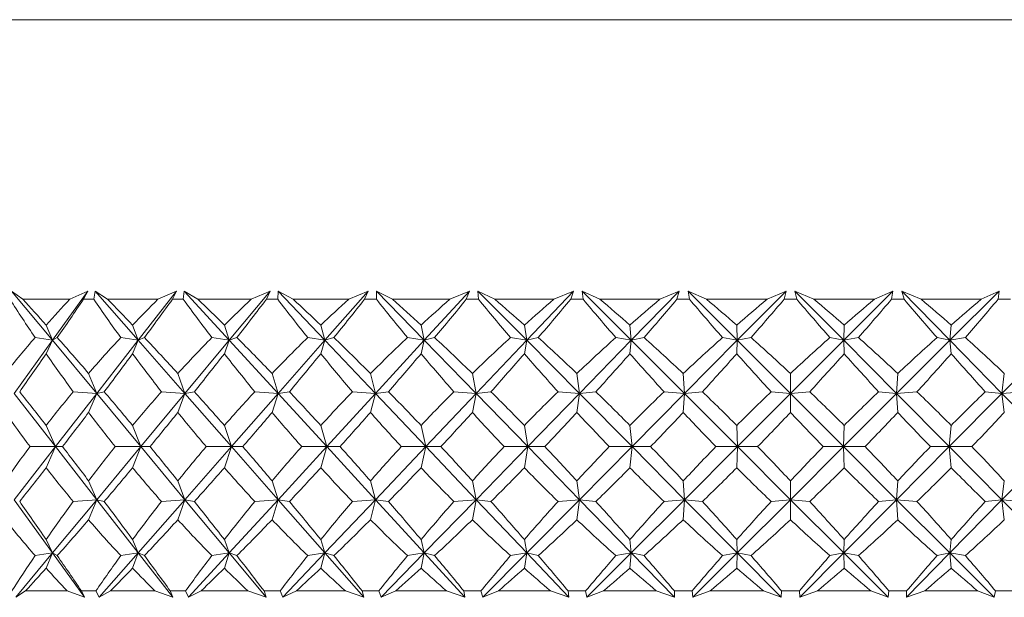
# Model space of a CAD drawing. Header units: inches. Extents: x -3.7 to 22.7, y -9.6 to 17.3.
# Tile 21 of 130: x 5.163 to 5.821, y -2.394 to -2.008. Entities that reach past the tile are written whole.
import ezdxf

# ---------------------------------------------------------------- set-up
doc = ezdxf.new("R2010")
doc.units = ezdxf.units.IN
doc.header["$MEASUREMENT"] = 0

msp = doc.modelspace()

# ---------------------------------------------------------------- linework, layer by layer
at = {"color": 7, "linetype": 'Continuous', "lineweight": 15}
for p, q in [((4.99231, -2.00777), (6.37638, -2.00777)), ((5.16544, -2.19477), (5.15795, -2.18926)), ((5.18529, -2.22218), (5.15795, -2.18926)), ((5.18529, -2.22218), (5.20892, -2.18926)), ((5.1969, -2.19477), (5.20892, -2.18926)), ((5.20602, -2.19477), (5.20892, -2.18926)), ((5.21282, -2.19477), (5.2137, -2.18926)), ((5.22211, -2.19477), (5.2137, -2.18926)), ((5.24257, -2.22218), (5.2137, -2.18926)), ((5.24257, -2.22218), (5.26815, -2.18926)), ((5.25573, -2.19477), (5.26815, -2.18926)), ((5.26543, -2.19477), (5.26815, -2.18926)), ((5.27265, -2.19477), (5.27323, -2.18926)), ((5.2825, -2.19477), (5.27323, -2.18926)), ((5.3034, -2.22218), (5.27323, -2.18926)), ((5.3034, -2.22218), (5.33074, -2.18926)), ((5.31801, -2.19477), (5.33074, -2.18926)), ((5.32821, -2.19477), (5.33074, -2.18926)), ((5.3358, -2.19477), (5.33607, -2.18926)), ((5.34613, -2.19477), (5.33607, -2.18926)), ((5.3673, -2.22218), (5.33607, -2.18926)), ((5.3673, -2.22218), (5.39617, -2.18926)), ((5.38323, -2.19477), (5.39617, -2.18926)), ((5.39386, -2.19477), (5.39617, -2.18926)), ((5.41247, -2.19477), (5.40171, -2.18926)), ((5.40175, -2.19477), (5.40171, -2.18926)), ((5.43375, -2.22218), (5.40171, -2.18926)), ((5.43375, -2.22218), (5.46392, -2.18926)), ((5.45088, -2.19477), (5.46392, -2.18926)), ((5.46184, -2.19477), (5.46392, -2.18926)), ((5.48101, -2.19477), (5.46963, -2.18926)), ((5.46997, -2.19477), (5.46963, -2.18926)), ((5.50222, -2.22218), (5.46963, -2.18926)), ((5.50222, -2.22218), (5.53345, -2.18926)), ((5.52041, -2.19477), (5.53345, -2.18926)), ((5.53162, -2.19477), (5.53345, -2.18926)), ((5.55119, -2.19477), (5.53928, -2.18926)), ((5.53993, -2.19477), (5.53928, -2.18926)), ((5.57215, -2.22218), (5.53928, -2.18926)), ((5.57215, -2.22218), (5.60419, -2.18926)), ((5.59126, -2.19477), (5.60419, -2.18926)), ((5.60263, -2.19477), (5.60419, -2.18926)), ((5.62243, -2.19477), (5.61009, -2.18926)), ((5.61104, -2.19477), (5.61009, -2.18926)), ((5.64299, -2.22218), (5.61009, -2.18926)), ((5.64299, -2.22218), (5.67557, -2.18926)), ((5.66286, -2.19477), (5.67557, -2.18926)), ((5.67429, -2.19477), (5.67557, -2.18926)), ((5.69418, -2.19477), (5.68151, -2.18926)), ((5.68274, -2.19477), (5.68151, -2.18926)), ((5.71416, -2.22218), (5.68151, -2.18926)), ((5.71416, -2.22218), (5.74703, -2.18926)), ((5.73463, -2.19477), (5.74703, -2.18926)), ((5.74604, -2.19477), (5.74703, -2.18926)), ((5.76585, -2.19477), (5.75295, -2.18926)), ((5.75446, -2.19477), (5.75295, -2.18926)), ((5.78509, -2.22218), (5.75295, -2.18926)), ((5.78509, -2.22218), (5.81798, -2.18926)), ((5.806, -2.19477), (5.81798, -2.18926)), ((5.81729, -2.19477), (5.81798, -2.18926)), ((5.1969, -2.19477), (5.16544, -2.19477)), ((5.21282, -2.19477), (5.20602, -2.19477)), ((5.25573, -2.19477), (5.22211, -2.19477)), ((5.27265, -2.19477), (5.26543, -2.19477)), ((5.31801, -2.19477), (5.2825, -2.19477)), ((5.3358, -2.19477), (5.32821, -2.19477)), ((5.38323, -2.19477), (5.34613, -2.19477)), ((5.40175, -2.19477), (5.39386, -2.19477)), ((5.45088, -2.19477), (5.41247, -2.19477)), ((5.46997, -2.19477), (5.46184, -2.19477)), ((5.52041, -2.19477), (5.48101, -2.19477)), ((5.53993, -2.19477), (5.53162, -2.19477)), ((5.59126, -2.19477), (5.55119, -2.19477)), ((5.61104, -2.19477), (5.60263, -2.19477)), ((5.66286, -2.19477), (5.62243, -2.19477)), ((5.68274, -2.19477), (5.67429, -2.19477)), ((5.73463, -2.19477), (5.69418, -2.19477)), ((5.75446, -2.19477), (5.74604, -2.19477)), ((5.806, -2.19477), (5.76585, -2.19477)), ((5.82562, -2.19477), (5.81729, -2.19477)), ((5.18529, -2.22218), (5.18101, -2.21198)), ((5.24257, -2.22218), (5.23878, -2.21198)), ((5.3034, -2.22218), (5.30013, -2.21198)), ((5.36458, -2.21198), (5.3673, -2.22218)), ((5.43375, -2.22218), (5.4316, -2.21198)), ((5.50222, -2.22218), (5.50065, -2.21198)), ((5.57215, -2.22218), (5.57119, -2.21198)), ((5.64299, -2.22218), (5.64263, -2.21198)), ((5.71416, -2.22218), (5.71442, -2.21198)), ((5.78509, -2.22218), (5.78596, -2.21198)), ((5.15973, -2.2578), (5.18529, -2.22218)), ((5.18529, -2.22218), (5.17363, -2.22036)), ((5.18529, -2.22218), (5.18101, -2.23115)), ((5.18529, -2.22218), (5.18847, -2.22036)), ((5.21488, -2.2578), (5.18529, -2.22218)), ((5.21488, -2.2578), (5.24257, -2.22218)), ((5.24257, -2.22218), (5.23088, -2.22036)), ((5.24257, -2.22218), (5.23878, -2.23115)), ((5.24257, -2.22218), (5.24674, -2.22036)), ((5.27381, -2.2578), (5.24257, -2.22218)), ((5.27381, -2.2578), (5.3034, -2.22218)), ((5.3034, -2.22218), (5.29178, -2.22036)), ((5.3034, -2.22218), (5.30013, -2.23115)), ((5.3034, -2.22218), (5.30853, -2.22036)), ((5.33605, -2.2578), (5.3034, -2.22218)), ((5.33605, -2.2578), (5.3673, -2.22218)), ((5.35585, -2.22036), (5.3673, -2.22218)), ((5.36458, -2.23115), (5.3673, -2.22218)), ((5.37335, -2.22036), (5.3673, -2.22218)), ((5.40109, -2.2578), (5.3673, -2.22218)), ((5.40109, -2.2578), (5.43375, -2.22218)), ((5.43375, -2.22218), (5.42256, -2.22036)), ((5.43375, -2.22218), (5.4316, -2.23115)), ((5.43375, -2.22218), (5.44067, -2.22036)), ((5.46842, -2.2578), (5.43375, -2.22218)), ((5.46842, -2.2578), (5.50222, -2.22218)), ((5.50222, -2.22218), (5.49138, -2.22036)), ((5.50222, -2.22218), (5.50065, -2.23115)), ((5.50222, -2.22218), (5.50996, -2.22036)), ((5.53748, -2.2578), (5.50222, -2.22218)), ((5.53748, -2.2578), (5.57215, -2.22218)), ((5.57215, -2.22218), (5.56175, -2.22036)), ((5.57215, -2.22218), (5.57119, -2.23115)), ((5.57215, -2.22218), (5.58065, -2.22036)), ((5.60772, -2.2578), (5.57215, -2.22218)), ((5.60772, -2.2578), (5.64299, -2.22218)), ((5.64299, -2.22218), (5.6331, -2.22036)), ((5.64299, -2.22218), (5.64263, -2.23115)), ((5.64299, -2.22218), (5.65217, -2.22036)), ((5.67859, -2.2578), (5.64299, -2.22218)), ((5.67859, -2.2578), (5.71416, -2.22218)), ((5.71416, -2.22218), (5.70487, -2.22036)), ((5.71416, -2.22218), (5.72395, -2.22036)), ((5.74949, -2.2578), (5.71416, -2.22218)), ((5.71416, -2.22218), (5.71442, -2.23115)), ((5.74949, -2.2578), (5.78509, -2.22218)), ((5.78509, -2.22218), (5.77648, -2.22036)), ((5.78509, -2.22218), (5.79542, -2.22036)), ((5.78509, -2.22218), (5.78596, -2.23115)), ((5.81988, -2.2578), (5.78509, -2.22218)), ((5.81988, -2.2578), (5.85521, -2.22218)), ((5.21488, -2.2578), (5.20942, -2.24438)), ((5.27381, -2.2578), (5.26903, -2.24438)), ((5.33605, -2.2578), (5.332, -2.24438)), ((5.3978, -2.24438), (5.40109, -2.2578)), ((5.46842, -2.2578), (5.46591, -2.24438)), ((5.53748, -2.2578), (5.53577, -2.24438)), ((5.60772, -2.2578), (5.60683, -2.24438)), ((5.67859, -2.2578), (5.67852, -2.24438)), ((5.74949, -2.2578), (5.75025, -2.24438)), ((5.81988, -2.2578), (5.82145, -2.24438)), ((5.21488, -2.2578), (5.19912, -2.25657)), ((5.21488, -2.2578), (5.21983, -2.25657)), ((5.27381, -2.2578), (5.25809, -2.25657)), ((5.27381, -2.2578), (5.28009, -2.25657)), ((5.33605, -2.2578), (5.32049, -2.25657)), ((5.33605, -2.2578), (5.3436, -2.25657)), ((5.38582, -2.25657), (5.40109, -2.2578)), ((5.40985, -2.25657), (5.40109, -2.2578)), ((5.46842, -2.2578), (5.45355, -2.25657)), ((5.46842, -2.2578), (5.47831, -2.25657)), ((5.53748, -2.2578), (5.52314, -2.25657)), ((5.53748, -2.2578), (5.54844, -2.25657)), ((5.60772, -2.2578), (5.59403, -2.25657)), ((5.60772, -2.2578), (5.61965, -2.25657)), ((5.67859, -2.2578), (5.66565, -2.25657)), ((5.67859, -2.2578), (5.69139, -2.25657)), ((5.74949, -2.2578), (5.73742, -2.25657)), ((5.74949, -2.2578), (5.76307, -2.25657)), ((5.81988, -2.2578), (5.80876, -2.25657)), ((5.81988, -2.2578), (5.83412, -2.25657)), ((5.1873, -2.29328), (5.15973, -2.2578)), ((5.1873, -2.29328), (5.21488, -2.2578)), ((5.21488, -2.2578), (5.20942, -2.27039)), ((5.24435, -2.29328), (5.21488, -2.2578)), ((5.24435, -2.29328), (5.27381, -2.2578)), ((5.27381, -2.2578), (5.26903, -2.27039)), ((5.30493, -2.29328), (5.27381, -2.2578)), ((5.30493, -2.29328), (5.33605, -2.2578)), ((5.33605, -2.2578), (5.332, -2.27039)), ((5.36857, -2.29328), (5.33605, -2.2578)), ((5.36857, -2.29328), (5.40109, -2.2578)), ((5.3978, -2.27039), (5.40109, -2.2578)), ((5.43476, -2.29328), (5.40109, -2.2578)), ((5.43476, -2.29328), (5.46842, -2.2578)), ((5.46842, -2.2578), (5.46591, -2.27039)), ((5.50295, -2.29328), (5.46842, -2.2578)), ((5.50295, -2.29328), (5.53748, -2.2578)), ((5.53748, -2.2578), (5.53577, -2.27039)), ((5.5726, -2.29328), (5.53748, -2.2578)), ((5.5726, -2.29328), (5.60772, -2.2578)), ((5.60772, -2.2578), (5.60683, -2.27039)), ((5.64316, -2.29328), (5.60772, -2.2578)), ((5.64316, -2.29328), (5.67859, -2.2578)), ((5.67859, -2.2578), (5.67852, -2.27039)), ((5.71404, -2.29328), (5.67859, -2.2578)), ((5.71404, -2.29328), (5.74949, -2.2578)), ((5.78469, -2.29328), (5.74949, -2.2578)), ((5.74949, -2.2578), (5.75025, -2.27039)), ((5.78469, -2.29328), (5.81988, -2.2578)), ((5.81988, -2.2578), (5.82145, -2.27039)), ((5.85452, -2.29328), (5.81988, -2.2578)), ((5.1873, -2.29328), (5.18101, -2.27913)), ((5.24435, -2.29328), (5.23878, -2.27913)), ((5.30493, -2.29328), (5.30013, -2.27913)), ((5.36857, -2.29328), (5.36458, -2.27913)), ((5.43476, -2.29328), (5.4316, -2.27913)), ((5.50295, -2.29328), (5.50065, -2.27913)), ((5.5726, -2.29328), (5.57119, -2.27913)), ((5.64316, -2.29328), (5.64263, -2.27913)), ((5.71404, -2.29328), (5.71442, -2.27913)), ((5.78469, -2.29328), (5.78596, -2.27913)), ((5.15973, -2.32876), (5.1873, -2.29328)), ((5.1873, -2.29328), (5.17023, -2.29328)), ((5.1873, -2.29328), (5.18101, -2.30742)), ((5.1873, -2.29328), (5.19195, -2.29328)), ((5.21488, -2.32876), (5.1873, -2.29328)), ((5.21488, -2.32876), (5.24435, -2.29328)), ((5.24435, -2.29328), (5.22724, -2.29328)), ((5.24435, -2.29328), (5.23878, -2.30742)), ((5.24435, -2.29328), (5.25045, -2.29328)), ((5.27381, -2.32876), (5.24435, -2.29328)), ((5.27381, -2.32876), (5.30493, -2.29328)), ((5.30493, -2.29328), (5.28794, -2.29328)), ((5.30493, -2.29328), (5.30013, -2.30742)), ((5.30493, -2.29328), (5.31244, -2.29328)), ((5.33605, -2.32876), (5.30493, -2.29328)), ((5.33605, -2.32876), (5.36857, -2.29328)), ((5.36857, -2.29328), (5.35182, -2.29328)), ((5.36857, -2.29328), (5.36458, -2.30742)), ((5.36857, -2.29328), (5.37743, -2.29328)), ((5.40109, -2.32876), (5.36857, -2.29328)), ((5.40109, -2.32876), (5.43476, -2.29328)), ((5.43476, -2.29328), (5.41838, -2.29328)), ((5.43476, -2.29328), (5.4316, -2.30742)), ((5.43476, -2.29328), (5.44489, -2.29328)), ((5.46842, -2.32876), (5.43476, -2.29328)), ((5.46842, -2.32876), (5.50295, -2.29328)), ((5.50295, -2.29328), (5.48708, -2.29328)), ((5.50295, -2.29328), (5.50065, -2.30742)), ((5.53748, -2.32876), (5.50295, -2.29328)), ((5.50295, -2.29328), (5.51428, -2.29328)), ((5.53748, -2.32876), (5.5726, -2.29328)), ((5.5726, -2.29328), (5.55738, -2.29328)), ((5.5726, -2.29328), (5.57119, -2.30742)), ((5.60772, -2.32876), (5.5726, -2.29328)), ((5.5726, -2.29328), (5.58503, -2.29328)), ((5.60772, -2.32876), (5.64316, -2.29328)), ((5.64316, -2.29328), (5.62869, -2.29328)), ((5.64316, -2.29328), (5.64263, -2.30742)), ((5.67859, -2.32876), (5.64316, -2.29328)), ((5.64316, -2.29328), (5.65659, -2.29328)), ((5.67859, -2.32876), (5.71404, -2.29328)), ((5.71404, -2.29328), (5.70045, -2.29328)), ((5.74949, -2.32876), (5.71404, -2.29328)), ((5.71404, -2.29328), (5.71442, -2.30742)), ((5.71404, -2.29328), (5.72837, -2.29328)), ((5.74949, -2.32876), (5.78469, -2.29328)), ((5.78469, -2.29328), (5.77208, -2.29328)), ((5.78469, -2.29328), (5.78596, -2.30742)), ((5.81988, -2.32876), (5.78469, -2.29328)), ((5.78469, -2.29328), (5.7998, -2.29328)), ((5.81988, -2.32876), (5.85452, -2.29328)), ((5.21488, -2.32876), (5.20942, -2.31617)), ((5.27381, -2.32876), (5.26903, -2.31617)), ((5.33605, -2.32876), (5.332, -2.31617)), ((5.40109, -2.32876), (5.3978, -2.31617)), ((5.46591, -2.31617), (5.46842, -2.32876)), ((5.53748, -2.32876), (5.53577, -2.31617)), ((5.60772, -2.32876), (5.60683, -2.31617)), ((5.67859, -2.32876), (5.67852, -2.31617)), ((5.74949, -2.32876), (5.75025, -2.31617)), ((5.81988, -2.32876), (5.82145, -2.31617)), ((5.18529, -2.36438), (5.15973, -2.32876)), ((5.18529, -2.36438), (5.21488, -2.32876)), ((5.21488, -2.32876), (5.19912, -2.32998)), ((5.21488, -2.32876), (5.20942, -2.34217)), ((5.21488, -2.32876), (5.21983, -2.32998)), ((5.24257, -2.36438), (5.21488, -2.32876)), ((5.24257, -2.36438), (5.27381, -2.32876)), ((5.27381, -2.32876), (5.25809, -2.32998)), ((5.27381, -2.32876), (5.26903, -2.34217)), ((5.27381, -2.32876), (5.28009, -2.32998)), ((5.3034, -2.36438), (5.27381, -2.32876)), ((5.3034, -2.36438), (5.33605, -2.32876)), ((5.33605, -2.32876), (5.32049, -2.32998)), ((5.33605, -2.32876), (5.332, -2.34217)), ((5.33605, -2.32876), (5.3436, -2.32998)), ((5.3673, -2.36438), (5.33605, -2.32876)), ((5.3673, -2.36438), (5.40109, -2.32876)), ((5.40109, -2.32876), (5.38582, -2.32998)), ((5.40109, -2.32876), (5.3978, -2.34217)), ((5.43375, -2.36438), (5.40109, -2.32876)), ((5.40109, -2.32876), (5.40985, -2.32998)), ((5.43375, -2.36438), (5.46842, -2.32876)), ((5.45355, -2.32998), (5.46842, -2.32876)), ((5.46591, -2.34217), (5.46842, -2.32876)), ((5.50222, -2.36438), (5.46842, -2.32876)), ((5.47831, -2.32998), (5.46842, -2.32876)), ((5.50222, -2.36438), (5.53748, -2.32876)), ((5.53748, -2.32876), (5.52314, -2.32998)), ((5.53748, -2.32876), (5.53577, -2.34217)), ((5.57215, -2.36438), (5.53748, -2.32876)), ((5.53748, -2.32876), (5.54844, -2.32998)), ((5.57215, -2.36438), (5.60772, -2.32876)), ((5.60772, -2.32876), (5.59403, -2.32998)), ((5.60772, -2.32876), (5.60683, -2.34217)), ((5.64299, -2.36438), (5.60772, -2.32876)), ((5.60772, -2.32876), (5.61965, -2.32998)), ((5.64299, -2.36438), (5.67859, -2.32876)), ((5.67859, -2.32876), (5.66565, -2.32998)), ((5.67859, -2.32876), (5.67852, -2.34217)), ((5.71416, -2.36438), (5.67859, -2.32876)), ((5.67859, -2.32876), (5.69139, -2.32998)), ((5.71416, -2.36438), (5.74949, -2.32876)), ((5.74949, -2.32876), (5.73742, -2.32998)), ((5.74949, -2.32876), (5.75025, -2.34217)), ((5.78509, -2.36438), (5.74949, -2.32876)), ((5.74949, -2.32876), (5.76307, -2.32998)), ((5.78509, -2.36438), (5.81988, -2.32876)), ((5.81988, -2.32876), (5.80876, -2.32998)), ((5.81988, -2.32876), (5.82145, -2.34217)), ((5.85521, -2.36438), (5.81988, -2.32876)), ((5.81988, -2.32876), (5.83412, -2.32998)), ((5.18529, -2.36438), (5.18101, -2.3554)), ((5.24257, -2.36438), (5.23878, -2.3554)), ((5.3034, -2.36438), (5.30013, -2.3554)), ((5.3673, -2.36438), (5.36458, -2.3554)), ((5.43375, -2.36438), (5.4316, -2.3554)), ((5.50065, -2.3554), (5.50222, -2.36438)), ((5.57215, -2.36438), (5.57119, -2.3554)), ((5.64299, -2.36438), (5.64263, -2.3554)), ((5.71416, -2.36438), (5.71442, -2.3554)), ((5.78509, -2.36438), (5.78596, -2.3554)), ((5.16064, -2.39406), (5.18529, -2.36438)), ((5.18529, -2.36438), (5.17363, -2.36619)), ((5.18529, -2.36438), (5.18101, -2.37458)), ((5.18529, -2.36438), (5.18847, -2.36619)), ((5.2066, -2.39406), (5.18529, -2.36438)), ((5.21654, -2.39406), (5.24257, -2.36438)), ((5.24257, -2.36438), (5.23088, -2.36619)), ((5.24257, -2.36438), (5.23878, -2.37458)), ((5.24257, -2.36438), (5.24674, -2.36619)), ((5.26564, -2.39406), (5.24257, -2.36438)), ((5.27619, -2.39406), (5.3034, -2.36438)), ((5.3034, -2.36438), (5.29178, -2.36619)), ((5.3034, -2.36438), (5.30013, -2.37458)), ((5.3034, -2.36438), (5.30853, -2.36619)), ((5.32805, -2.39406), (5.3034, -2.36438)), ((5.33914, -2.39406), (5.3673, -2.36438)), ((5.3673, -2.36438), (5.35585, -2.36619)), ((5.3673, -2.36438), (5.36458, -2.37458)), ((5.3673, -2.36438), (5.37335, -2.36619)), ((5.39333, -2.39406), (5.3673, -2.36438)), ((5.40486, -2.39406), (5.43375, -2.36438)), ((5.43375, -2.36438), (5.42256, -2.36619)), ((5.43375, -2.36438), (5.4316, -2.37458)), ((5.43375, -2.36438), (5.44067, -2.36619)), ((5.46095, -2.39406), (5.43375, -2.36438)), ((5.47284, -2.39406), (5.50222, -2.36438)), ((5.49138, -2.36619), (5.50222, -2.36438)), ((5.50065, -2.37458), (5.50222, -2.36438)), ((5.50996, -2.36619), (5.50222, -2.36438)), ((5.53037, -2.39406), (5.50222, -2.36438)), ((5.54251, -2.39406), (5.57215, -2.36438)), ((5.57215, -2.36438), (5.56175, -2.36619)), ((5.57215, -2.36438), (5.57119, -2.37458)), ((5.57215, -2.36438), (5.58065, -2.36619)), ((5.60104, -2.39406), (5.57215, -2.36438)), ((5.61333, -2.39406), (5.64299, -2.36438)), ((5.64299, -2.36438), (5.6331, -2.36619)), ((5.64299, -2.36438), (5.64263, -2.37458)), ((5.67237, -2.39406), (5.64299, -2.36438)), ((5.64299, -2.36438), (5.65217, -2.36619)), ((5.68472, -2.39406), (5.71416, -2.36438)), ((5.71416, -2.36438), (5.70487, -2.36619)), ((5.71416, -2.36438), (5.71442, -2.37458)), ((5.7438, -2.39406), (5.71416, -2.36438)), ((5.71416, -2.36438), (5.72395, -2.36619)), ((5.75611, -2.39406), (5.78509, -2.36438)), ((5.78509, -2.36438), (5.77648, -2.36619)), ((5.78509, -2.36438), (5.78596, -2.37458)), ((5.81475, -2.39406), (5.78509, -2.36438)), ((5.78509, -2.36438), (5.79542, -2.36619)), ((5.16728, -2.38977), (5.16064, -2.39406)), ((5.19499, -2.38977), (5.16728, -2.38977)), ((5.19499, -2.38977), (5.2066, -2.39406)), ((5.20464, -2.38977), (5.2066, -2.39406)), ((5.21421, -2.38977), (5.20464, -2.38977)), ((5.21421, -2.38977), (5.21654, -2.39406)), ((5.22409, -2.38977), (5.21654, -2.39406)), ((5.25369, -2.38977), (5.22409, -2.38977)), ((5.25369, -2.38977), (5.26564, -2.39406)), ((5.26397, -2.38977), (5.26564, -2.39406)), ((5.27413, -2.38977), (5.26397, -2.38977)), ((5.27413, -2.38977), (5.27619, -2.39406)), ((5.28459, -2.38977), (5.27619, -2.39406)), ((5.31586, -2.38977), (5.28459, -2.38977)), ((5.31586, -2.38977), (5.32805, -2.39406)), ((5.32667, -2.38977), (5.32805, -2.39406)), ((5.33734, -2.38977), (5.32667, -2.38977)), ((5.33734, -2.38977), (5.33914, -2.39406)), ((5.34832, -2.38977), (5.33914, -2.39406)), ((5.38099, -2.38977), (5.34832, -2.38977)), ((5.38099, -2.38977), (5.39333, -2.39406)), ((5.39226, -2.38977), (5.39333, -2.39406)), ((5.40336, -2.38977), (5.39226, -2.38977)), ((5.40336, -2.38977), (5.40486, -2.39406)), ((5.41475, -2.38977), (5.40486, -2.39406)), ((5.44857, -2.38977), (5.41475, -2.38977)), ((5.44857, -2.38977), (5.46095, -2.39406)), ((5.46019, -2.38977), (5.46095, -2.39406)), ((5.47163, -2.38977), (5.46019, -2.38977)), ((5.47163, -2.38977), (5.47284, -2.39406)), ((5.48335, -2.38977), (5.47284, -2.39406)), ((5.51804, -2.38977), (5.48335, -2.38977)), ((5.51804, -2.38977), (5.53037, -2.39406)), ((5.52993, -2.38977), (5.53037, -2.39406)), ((5.54162, -2.38977), (5.52993, -2.38977)), ((5.54162, -2.38977), (5.54251, -2.39406)), ((5.55357, -2.38977), (5.54251, -2.39406)), ((5.58886, -2.38977), (5.55357, -2.38977)), ((5.58886, -2.38977), (5.60104, -2.39406)), ((5.60092, -2.38977), (5.60104, -2.39406)), ((5.61275, -2.38977), (5.60092, -2.38977)), ((5.61275, -2.38977), (5.61333, -2.39406)), ((5.62485, -2.38977), (5.61333, -2.39406)), ((5.66044, -2.38977), (5.62485, -2.38977)), ((5.66044, -2.38977), (5.67237, -2.39406)), ((5.67257, -2.38977), (5.67237, -2.39406)), ((5.68446, -2.38977), (5.67257, -2.38977)), ((5.68446, -2.38977), (5.68472, -2.39406)), ((5.6966, -2.38977), (5.68472, -2.39406)), ((5.73222, -2.38977), (5.6966, -2.38977)), ((5.73222, -2.38977), (5.7438, -2.39406)), ((5.74433, -2.38977), (5.7438, -2.39406)), ((5.75617, -2.38977), (5.74433, -2.38977)), ((5.75617, -2.38977), (5.75611, -2.39406)), ((5.76825, -2.38977), (5.75611, -2.39406)), ((5.80361, -2.38977), (5.76825, -2.38977)), ((5.80361, -2.38977), (5.81475, -2.39406)), ((5.81559, -2.38977), (5.81475, -2.39406)), ((5.82731, -2.38977), (5.81559, -2.38977))]:
    msp.add_line(p, q, dxfattribs=at)
for centre, major_axis, ratio, start_param, end_param in [((5.68434, -1.17605), (-0.02969, 1.38553), 0.576997, 2.384391, 2.412056), ((5.68434, -3.41051), (-0.7696, 1.38028), 0.158268, 5.669448, 5.694751), ((5.68434, -3.41051), (-0.18129, 1.38186), 0.563867, 0.426576, 0.451879), ((5.68434, -1.17605), (0.79226, 1.38418), 0.080197, 3.904634, 3.932299), ((5.68434, -1.17605), (-0.1356, 1.38348), 0.569884, 2.340959, 2.368624), ((5.68434, -3.41051), (-0.75233, 1.37765), 0.197452, 5.650053, 5.675355), ((5.68434, -3.41051), (-0.07766, 1.38492), 0.574922, 0.46819, 0.493493), ((5.68434, -1.17605), (0.78285, 1.3825), 0.119185, 3.926152, 3.953817), ((5.68434, -1.17605), (-0.2353, 1.37949), 0.554272, 2.302492, 2.330157), ((5.68434, -3.41051), (-0.73082, 1.3748), 0.236715, 5.63229, 5.657593), ((5.68434, -3.41051), (0.02969, 1.38553), 0.576997, 0.512782, 0.538085), ((5.68434, -1.17605), (0.7696, 1.38028), 0.158268, 3.946782, 3.974447), ((5.68434, -1.17605), (-0.32569, 1.37479), 0.531502, 2.271499, 2.299164), ((5.68434, -3.41051), (-0.70472, 1.37192), 0.275998, 5.616632, 5.641934), ((5.68434, -3.41051), (0.1356, 1.38348), 0.569884, 0.556214, 0.581516), ((5.68434, -1.17605), (0.75233, 1.37765), 0.197452, 3.966178, 3.993843), ((5.68434, -1.17605), (-0.40553, 1.37053), 0.503161, 2.248961, 2.276626), ((5.68434, -3.41051), (-0.6736, 1.36928), 0.315186, 5.603638, 5.62894), ((5.68434, -3.41051), (0.2353, 1.37949), 0.554272, 0.594681, 0.619983), ((5.68434, -1.17605), (0.73082, 1.3748), 0.236715, 3.98394, 4.011605), ((5.68434, -1.17605), (-0.47495, 1.36748), 0.470762, 2.234687, 2.262352), ((5.68434, -3.41051), (-0.63691, 1.36717), 0.354086, 5.593983, 5.619285), ((5.68434, -3.41051), (0.32569, 1.37479), 0.531502, 0.625674, 0.650976), ((5.68434, -1.17605), (0.70472, 1.37192), 0.275998, 3.999598, 4.027263), ((5.68434, -1.17605), (-0.53483, 1.36592), 0.435563, 2.227835, 2.2555), ((5.68434, -3.41051), (-0.59391, 1.3659), 0.392395, 5.588474, 5.613776), ((5.68434, -3.41051), (0.40553, 1.37053), 0.503161, 0.648212, 0.673514), ((5.68434, -1.17605), (0.6736, 1.36928), 0.315186, 4.012592, 4.040257), ((5.68434, -1.17605), (-0.58629, 1.3658), 0.398526, 2.227324, 2.254989), ((5.68434, -3.41051), (-0.54372, 1.36581), 0.429658, 5.58806, 5.613363), ((5.68434, -3.41051), (0.47495, 1.36748), 0.470762, 0.662486, 0.687788), ((5.68434, -1.17605), (0.63691, 1.36717), 0.354086, 4.022247, 4.049912), ((5.68434, -1.17605), (-0.63038, 1.36689), 0.360351, 2.232074, 2.259739), ((5.68434, -3.41051), (-0.48528, 1.36713), 0.465213, 5.593808, 5.619111), ((5.68434, -3.41051), (0.53483, 1.36592), 0.435563, 0.669338, 0.694641), ((5.68434, -1.17605), (0.59391, 1.3659), 0.392395, 4.027756, 4.055421), ((5.68434, -1.17605), (-0.66805, 1.36889), 0.321522, 2.241115, 2.26878), ((5.68434, -3.41051), (-0.41748, 1.36995), 0.498145, 5.606811, 5.632113), ((5.68434, -3.41051), (0.58629, 1.3658), 0.398526, 0.669849, 0.695152), ((5.68434, -1.17605), (0.54372, 1.36581), 0.429658, 4.02817, 4.055835), ((5.68434, -3.41051), (-0.18129, 1.38186), 0.563867, 0.463811, 0.496759), ((5.68434, -3.41051), (-0.7696, 1.38028), 0.158268, 5.624568, 5.657516), ((5.68434, -3.41051), (-0.07766, 1.38492), 0.574922, 0.505425, 0.538372), ((5.68434, -3.41051), (-0.75233, 1.37765), 0.197452, 5.605173, 5.63812), ((5.68434, -3.41051), (0.02969, 1.38553), 0.576997, 0.550017, 0.582965), ((5.68434, -3.41051), (-0.73082, 1.3748), 0.236715, 5.587411, 5.620358), ((5.68434, -3.41051), (0.1356, 1.38348), 0.569884, 0.593449, 0.626396), ((5.68434, -3.41051), (-0.70472, 1.37192), 0.275998, 5.571752, 5.604699), ((5.68434, -3.41051), (0.2353, 1.37949), 0.554272, 0.631916, 0.664863), ((5.68434, -3.41051), (-0.6736, 1.36928), 0.315186, 5.558758, 5.591705), ((5.68434, -3.41051), (0.32569, 1.37479), 0.531502, 0.662909, 0.695856), ((5.68434, -3.41051), (-0.63691, 1.36717), 0.354086, 5.549103, 5.58205), ((5.68434, -3.41051), (0.40553, 1.37053), 0.503161, 0.685447, 0.718394), ((5.68434, -3.41051), (-0.59391, 1.3659), 0.392395, 5.543594, 5.576541), ((5.68434, -3.41051), (0.47495, 1.36748), 0.470762, 0.699721, 0.732668), ((5.68434, -3.41051), (-0.54372, 1.36581), 0.429658, 5.54318, 5.576128), ((5.68434, -3.41051), (0.53483, 1.36592), 0.435563, 0.706573, 0.73952), ((5.68434, -3.41051), (-0.48528, 1.36713), 0.465213, 5.548928, 5.581876), ((5.68434, -3.41051), (0.58629, 1.3658), 0.398526, 0.707084, 0.740032), ((5.68434, -3.41051), (-0.41748, 1.36995), 0.498145, 5.561931, 5.594878), ((5.68434, -1.17605), (0.79226, 1.38418), 0.080197, 3.86391, 3.892702), ((5.68434, -1.17605), (-0.02969, 1.38553), 0.576997, 2.423988, 2.45278), ((5.68434, -1.17605), (0.78285, 1.3825), 0.119185, 3.885427, 3.914219), ((5.68434, -1.17605), (-0.1356, 1.38348), 0.569884, 2.380557, 2.409349), ((5.68434, -1.17605), (0.7696, 1.38028), 0.158268, 3.906057, 3.934849), ((5.68434, -1.17605), (-0.2353, 1.37949), 0.554272, 2.34209, 2.370882), ((5.68434, -1.17605), (0.75233, 1.37765), 0.197452, 3.925453, 3.954245), ((5.68434, -1.17605), (-0.32569, 1.37479), 0.531502, 2.311097, 2.339889), ((5.68434, -1.17605), (0.73082, 1.3748), 0.236715, 3.943215, 3.972007), ((5.68434, -1.17605), (-0.40553, 1.37053), 0.503161, 2.288559, 2.317351), ((5.68434, -1.17605), (0.70472, 1.37192), 0.275998, 3.958874, 3.987666), ((5.68434, -1.17605), (-0.47495, 1.36748), 0.470762, 2.274285, 2.303077), ((5.68434, -1.17605), (0.6736, 1.36928), 0.315186, 3.971868, 4.00066), ((5.68434, -1.17605), (-0.53483, 1.36592), 0.435563, 2.267432, 2.296225), ((5.68434, -1.17605), (0.63691, 1.36717), 0.354086, 3.981523, 4.010315), ((5.68434, -1.17605), (-0.58629, 1.3658), 0.398526, 2.266921, 2.295714), ((5.68434, -1.17605), (0.59391, 1.3659), 0.392395, 3.987032, 4.015824), ((5.68434, -1.17605), (-0.63038, 1.36689), 0.360351, 2.271672, 2.300464), ((5.68434, -1.17605), (0.54372, 1.36581), 0.429658, 3.987445, 4.016237), ((5.68434, -1.17605), (-0.66805, 1.36889), 0.321522, 2.280713, 2.309505), ((5.68434, -3.41051), (-0.78285, 1.3825), 0.119185, 5.600319, 5.629111), ((5.68434, -3.41051), (-0.07766, 1.38492), 0.574922, 0.55446, 0.583252), ((5.68434, -3.41051), (-0.7696, 1.38028), 0.158268, 5.579689, 5.608481), ((5.68434, -3.41051), (0.02969, 1.38553), 0.576997, 0.599053, 0.627845), ((5.68434, -3.41051), (-0.75233, 1.37765), 0.197452, 5.560293, 5.589085), ((5.68434, -3.41051), (0.1356, 1.38348), 0.569884, 0.642484, 0.671276), ((5.68434, -3.41051), (-0.73082, 1.3748), 0.236715, 5.542531, 5.571323), ((5.68434, -3.41051), (0.2353, 1.37949), 0.554272, 0.680951, 0.709743), ((5.68434, -3.41051), (-0.70472, 1.37192), 0.275998, 5.526872, 5.555664), ((5.68434, -3.41051), (0.32569, 1.37479), 0.531502, 0.711944, 0.740736), ((5.68434, -3.41051), (-0.6736, 1.36928), 0.315186, 5.513878, 5.54267), ((5.68434, -3.41051), (0.40553, 1.37053), 0.503161, 0.734482, 0.763274), ((5.68434, -3.41051), (-0.63691, 1.36717), 0.354086, 5.504223, 5.533015), ((5.68434, -3.41051), (0.47495, 1.36748), 0.470762, 0.748756, 0.777548), ((5.68434, -3.41051), (-0.59391, 1.3659), 0.392395, 5.498714, 5.527506), ((5.68434, -3.41051), (0.53483, 1.36592), 0.435563, 0.755608, 0.7844), ((5.68434, -3.41051), (-0.54372, 1.36581), 0.429658, 5.4983, 5.527093), ((5.68434, -3.41051), (0.58629, 1.3658), 0.398526, 0.756119, 0.784912), ((5.68434, -3.41051), (-0.48528, 1.36713), 0.465213, 5.504048, 5.532841), ((5.68434, -3.41051), (0.63038, 1.36689), 0.360351, 0.751369, 0.780161), ((5.68434, -1.17605), (0.07766, 1.38492), 0.574922, 2.51346, 2.540877), ((5.68434, -1.17605), (0.78285, 1.3825), 0.119185, 3.841922, 3.869339), ((5.68434, -1.17605), (-0.02969, 1.38553), 0.576997, 2.468868, 2.496285), ((5.68434, -1.17605), (0.7696, 1.38028), 0.158268, 3.862552, 3.889969), ((5.68434, -1.17605), (-0.1356, 1.38348), 0.569884, 2.425437, 2.452854), ((5.68434, -1.17605), (0.75233, 1.37765), 0.197452, 3.881948, 3.909365), ((5.68434, -1.17605), (-0.2353, 1.37949), 0.554272, 2.38697, 2.414387), ((5.68434, -1.17605), (0.73082, 1.3748), 0.236715, 3.89971, 3.927127), ((5.68434, -1.17605), (-0.32569, 1.37479), 0.531502, 2.355977, 2.383394), ((5.68434, -1.17605), (0.70472, 1.37192), 0.275998, 3.915369, 3.942786), ((5.68434, -1.17605), (-0.40553, 1.37053), 0.503161, 2.333439, 2.360856), ((5.68434, -1.17605), (0.6736, 1.36928), 0.315186, 3.928363, 3.95578), ((5.68434, -1.17605), (-0.47495, 1.36748), 0.470762, 2.319165, 2.346582), ((5.68434, -1.17605), (0.63691, 1.36717), 0.354086, 3.938018, 3.965435), ((5.68434, -1.17605), (-0.53483, 1.36592), 0.435563, 2.312312, 2.339729), ((5.68434, -1.17605), (0.59391, 1.3659), 0.392395, 3.943527, 3.970944), ((5.68434, -1.17605), (-0.58629, 1.3658), 0.398526, 2.311801, 2.339218), ((5.68434, -1.17605), (0.54372, 1.36581), 0.429658, 3.943941, 3.971357), ((5.68434, -1.17605), (-0.63038, 1.36689), 0.360351, 2.316552, 2.343969), ((5.68434, -1.17605), (0.48528, 1.36713), 0.465213, 3.938192, 3.965609), ((5.68434, -3.41051), (-0.07766, 1.38492), 0.574922, 0.600715, 0.628132), ((5.68434, -3.41051), (-0.78285, 1.3825), 0.119185, 5.555439, 5.582856), ((5.68434, -3.41051), (0.02969, 1.38553), 0.576997, 0.645308, 0.672725), ((5.68434, -3.41051), (-0.7696, 1.38028), 0.158268, 5.534809, 5.562226), ((5.68434, -3.41051), (0.1356, 1.38348), 0.569884, 0.688739, 0.716156), ((5.68434, -3.41051), (-0.75233, 1.37765), 0.197452, 5.515413, 5.54283), ((5.68434, -3.41051), (0.2353, 1.37949), 0.554272, 0.727206, 0.754623), ((5.68434, -3.41051), (-0.73082, 1.3748), 0.236715, 5.497651, 5.525068), ((5.68434, -3.41051), (0.32569, 1.37479), 0.531502, 0.758199, 0.785616), ((5.68434, -3.41051), (-0.70472, 1.37192), 0.275998, 5.481992, 5.509409), ((5.68434, -3.41051), (0.40553, 1.37053), 0.503161, 0.780737, 0.808154), ((5.68434, -3.41051), (-0.6736, 1.36928), 0.315186, 5.468998, 5.496415), ((5.68434, -3.41051), (0.47495, 1.36748), 0.470762, 0.795011, 0.822428), ((5.68434, -3.41051), (-0.63691, 1.36717), 0.354086, 5.459343, 5.48676), ((5.68434, -3.41051), (0.53483, 1.36592), 0.435563, 0.801863, 0.82928), ((5.68434, -3.41051), (-0.59391, 1.3659), 0.392395, 5.453834, 5.481251), ((5.68434, -3.41051), (0.58629, 1.3658), 0.398526, 0.802374, 0.829791), ((5.68434, -3.41051), (-0.54372, 1.36581), 0.429658, 5.45342, 5.480837), ((5.68434, -3.41051), (0.63038, 1.36689), 0.360351, 0.797624, 0.825041), ((5.68434, -3.41051), (-0.48528, 1.36713), 0.465213, 5.459169, 5.486586), ((5.68434, -1.17605), (0.78285, 1.3825), 0.119185, 3.795667, 3.824459), ((5.68434, -1.17605), (0.07766, 1.38492), 0.574922, 2.55834, 2.587132), ((5.68434, -1.17605), (0.7696, 1.38028), 0.158268, 3.816297, 3.845089), ((5.68434, -1.17605), (-0.02969, 1.38553), 0.576997, 2.513748, 2.54254), ((5.68434, -1.17605), (0.75233, 1.37765), 0.197452, 3.835693, 3.864485), ((5.68434, -1.17605), (-0.1356, 1.38348), 0.569884, 2.470317, 2.499109), ((5.68434, -1.17605), (0.73082, 1.3748), 0.236715, 3.853455, 3.882247), ((5.68434, -1.17605), (-0.2353, 1.37949), 0.554272, 2.43185, 2.460642), ((5.68434, -1.17605), (0.70472, 1.37192), 0.275998, 3.869114, 3.897906), ((5.68434, -1.17605), (-0.32569, 1.37479), 0.531502, 2.400856, 2.429649), ((5.68434, -1.17605), (0.6736, 1.36928), 0.315186, 3.882108, 3.9109), ((5.68434, -1.17605), (-0.40553, 1.37053), 0.503161, 2.378319, 2.407111), ((5.68434, -1.17605), (0.63691, 1.36717), 0.354086, 3.891763, 3.920555), ((5.68434, -1.17605), (-0.47495, 1.36748), 0.470762, 2.364045, 2.392837), ((5.68434, -1.17605), (0.59391, 1.3659), 0.392395, 3.897272, 3.926064), ((5.68434, -1.17605), (-0.53483, 1.36592), 0.435563, 2.357192, 2.385984), ((5.68434, -1.17605), (0.54372, 1.36581), 0.429658, 3.897685, 3.926478), ((5.68434, -1.17605), (-0.58629, 1.3658), 0.398526, 2.356681, 2.385473), ((5.68434, -1.17605), (0.48528, 1.36713), 0.465213, 3.891937, 3.92073), ((5.68434, -1.17605), (-0.63038, 1.36689), 0.360351, 2.361432, 2.390224), ((5.68434, -3.41051), (-0.79226, 1.38418), 0.080197, 5.532076, 5.560868), ((5.68434, -3.41051), (0.02969, 1.38553), 0.576997, 0.688812, 0.717605), ((5.68434, -3.41051), (-0.78285, 1.3825), 0.119185, 5.510559, 5.539351), ((5.68434, -3.41051), (0.1356, 1.38348), 0.569884, 0.732244, 0.761036), ((5.68434, -3.41051), (-0.7696, 1.38028), 0.158268, 5.489929, 5.518721), ((5.68434, -3.41051), (0.2353, 1.37949), 0.554272, 0.770711, 0.799503), ((5.68434, -3.41051), (-0.75233, 1.37765), 0.197452, 5.470533, 5.499325), ((5.68434, -3.41051), (0.32569, 1.37479), 0.531502, 0.801704, 0.830496), ((5.68434, -3.41051), (-0.73082, 1.3748), 0.236715, 5.452771, 5.481563), ((5.68434, -3.41051), (0.40553, 1.37053), 0.503161, 0.824242, 0.853034), ((5.68434, -3.41051), (-0.70472, 1.37192), 0.275998, 5.437112, 5.465904), ((5.68434, -3.41051), (0.47495, 1.36748), 0.470762, 0.838516, 0.867308), ((5.68434, -3.41051), (-0.6736, 1.36928), 0.315186, 5.424118, 5.45291), ((5.68434, -3.41051), (0.53483, 1.36592), 0.435563, 0.845368, 0.87416), ((5.68434, -3.41051), (-0.63691, 1.36717), 0.354086, 5.414463, 5.443255), ((5.68434, -3.41051), (0.58629, 1.3658), 0.398526, 0.845879, 0.874671), ((5.68434, -3.41051), (-0.59391, 1.3659), 0.392395, 5.408954, 5.437746), ((5.68434, -3.41051), (0.63038, 1.36689), 0.360351, 0.841129, 0.869921), ((5.68434, -3.41051), (-0.54372, 1.36581), 0.429658, 5.408541, 5.437333), ((5.68434, -3.41051), (0.66805, 1.36889), 0.321522, 0.832088, 0.86088), ((5.68434, -1.17605), (0.18129, 1.38186), 0.563867, 2.644834, 2.677781), ((5.68434, -1.17605), (0.7696, 1.38028), 0.158268, 3.767262, 3.80021), ((5.68434, -1.17605), (0.07766, 1.38492), 0.574922, 2.60322, 2.636168), ((5.68434, -1.17605), (0.75233, 1.37765), 0.197452, 3.786658, 3.819605), ((5.68434, -1.17605), (-0.02969, 1.38553), 0.576997, 2.558628, 2.591575), ((5.68434, -1.17605), (0.73082, 1.3748), 0.236715, 3.80442, 3.837367), ((5.68434, -1.17605), (-0.1356, 1.38348), 0.569884, 2.515196, 2.548144), ((5.68434, -1.17605), (0.70472, 1.37192), 0.275998, 3.820079, 3.853026), ((5.68434, -1.17605), (-0.2353, 1.37949), 0.554272, 2.47673, 2.509677), ((5.68434, -1.17605), (0.6736, 1.36928), 0.315186, 3.833073, 3.86602), ((5.68434, -1.17605), (-0.32569, 1.37479), 0.531502, 2.445736, 2.478684), ((5.68434, -1.17605), (0.63691, 1.36717), 0.354086, 3.842728, 3.875675), ((5.68434, -1.17605), (-0.40553, 1.37053), 0.503161, 2.423198, 2.456146), ((5.68434, -1.17605), (0.59391, 1.3659), 0.392395, 3.848237, 3.881184), ((5.68434, -1.17605), (-0.47495, 1.36748), 0.470762, 2.408924, 2.441872), ((5.68434, -1.17605), (0.54372, 1.36581), 0.429658, 3.84865, 3.881598), ((5.68434, -1.17605), (-0.53483, 1.36592), 0.435563, 2.402072, 2.43502), ((5.68434, -1.17605), (0.48528, 1.36713), 0.465213, 3.842902, 3.87585), ((5.68434, -1.17605), (-0.58629, 1.3658), 0.398526, 2.401561, 2.434508), ((5.68434, -1.17605), (0.41748, 1.36995), 0.498145, 3.8299, 3.862847), ((5.68434, -3.41051), (0.02969, 1.38553), 0.576997, 0.729537, 0.755053), ((5.68434, -3.41051), (-0.79226, 1.38418), 0.080197, 5.494627, 5.520144), ((5.68434, -3.41051), (0.1356, 1.38348), 0.569884, 0.772968, 0.798485), ((5.68434, -3.41051), (-0.78285, 1.3825), 0.119185, 5.47311, 5.498626), ((5.68434, -3.41051), (0.2353, 1.37949), 0.554272, 0.811435, 0.836952), ((5.68434, -3.41051), (-0.7696, 1.38028), 0.158268, 5.45248, 5.477996), ((5.68434, -3.41051), (0.32569, 1.37479), 0.531502, 0.842429, 0.867945), ((5.68434, -3.41051), (-0.75233, 1.37765), 0.197452, 5.433084, 5.4586), ((5.68434, -3.41051), (0.40553, 1.37053), 0.503161, 0.864966, 0.890483), ((5.68434, -3.41051), (-0.73082, 1.3748), 0.236715, 5.415322, 5.440838), ((5.68434, -3.41051), (0.47495, 1.36748), 0.470762, 0.87924, 0.904757), ((5.68434, -3.41051), (-0.70472, 1.37192), 0.275998, 5.399664, 5.42518), ((5.68434, -3.41051), (0.53483, 1.36592), 0.435563, 0.886093, 0.911609), ((5.68434, -3.41051), (-0.6736, 1.36928), 0.315186, 5.38667, 5.412186), ((5.68434, -3.41051), (0.58629, 1.3658), 0.398526, 0.886604, 0.91212), ((5.68434, -3.41051), (-0.63691, 1.36717), 0.354086, 5.377014, 5.402531), ((5.68434, -3.41051), (0.63038, 1.36689), 0.360351, 0.881853, 0.90737), ((5.68434, -3.41051), (-0.59391, 1.3659), 0.392395, 5.371506, 5.397022), ((5.68434, -3.41051), (0.66805, 1.36889), 0.321522, 0.872812, 0.898329), ((5.68434, -3.41051), (-0.54372, 1.36581), 0.429658, 5.371092, 5.396608), ((5.68434, -1.17605), (0.7696, 1.38028), 0.158268, 3.733051, 3.75533), ((5.68434, -1.17605), (0.18129, 1.38186), 0.563867, 2.689714, 2.711992), ((5.68434, -1.17605), (0.75233, 1.37765), 0.197452, 3.752447, 3.774725), ((5.68434, -1.17605), (0.07766, 1.38492), 0.574922, 2.6481, 2.670379), ((5.68434, -1.17605), (0.73082, 1.3748), 0.236715, 3.770209, 3.792488), ((5.68434, -1.17605), (-0.02969, 1.38553), 0.576997, 2.603508, 2.625786), ((5.68434, -1.17605), (0.70472, 1.37192), 0.275998, 3.785868, 3.808146), ((5.68434, -1.17605), (-0.1356, 1.38348), 0.569884, 2.560076, 2.582355), ((5.68434, -1.17605), (0.6736, 1.36928), 0.315186, 3.798862, 3.82114), ((5.68434, -1.17605), (-0.2353, 1.37949), 0.554272, 2.521609, 2.543888), ((5.68434, -1.17605), (0.63691, 1.36717), 0.354086, 3.808517, 3.830795), ((5.68434, -1.17605), (-0.32569, 1.37479), 0.531502, 2.490616, 2.512895), ((5.68434, -1.17605), (0.59391, 1.3659), 0.392395, 3.814026, 3.836304), ((5.68434, -1.17605), (-0.40553, 1.37053), 0.503161, 2.468078, 2.490357), ((5.68434, -1.17605), (0.54372, 1.36581), 0.429658, 3.814439, 3.836718), ((5.68434, -1.17605), (-0.47495, 1.36748), 0.470762, 2.453804, 2.476083), ((5.68434, -1.17605), (0.48528, 1.36713), 0.465213, 3.808691, 3.83097), ((5.68434, -1.17605), (-0.53483, 1.36592), 0.435563, 2.446952, 2.469231), ((5.68434, -1.17605), (0.41748, 1.36995), 0.498145, 3.795689, 3.817967), ((5.68434, -1.17605), (-0.58629, 1.3658), 0.398526, 2.446441, 2.46872)]:
    msp.add_ellipse(centre, major_axis=major_axis, ratio=ratio, start_param=start_param, end_param=end_param, dxfattribs=at)

doc.saveas('drawing.dxf')
